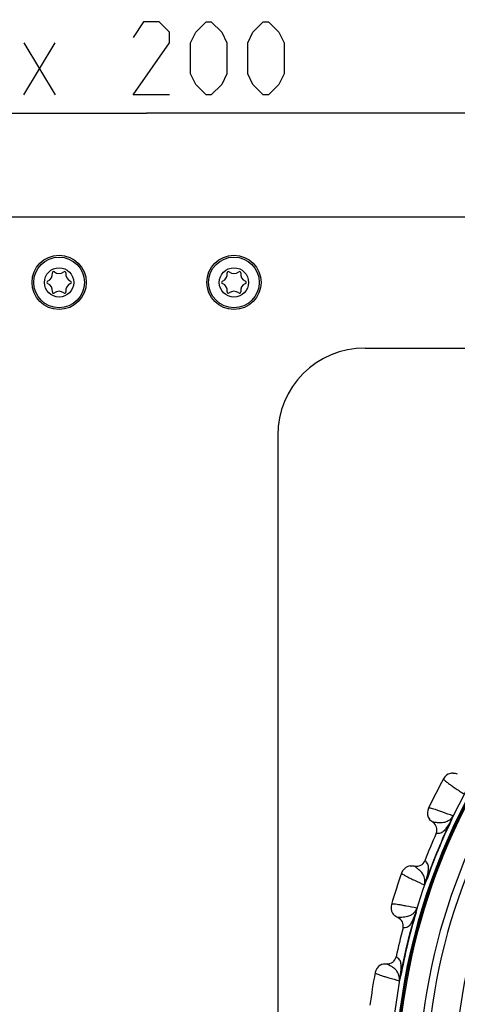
# Model space of a CAD drawing. Header units: millimetres. Extents: x 0 to 420, y 0 to 297.
# Tile 87 of 140: x 112 to 128, y 227 to 261. Entities that reach past the tile are written whole.
import ezdxf

# ---------------------------------------------------------------- set-up
doc = ezdxf.new("R2010")
doc.units = ezdxf.units.MM
doc.header["$LTSCALE"] = 23.1
doc.layers.get('0').update_dxf_attribs({"linetype": 'CONTINUOUS'})
doc.layers.add('DIM_PILOTEES', color=7, linetype='CONTINUOUS')
doc.styles.get("Standard").update_dxf_attribs({"font": 'txt', "width": 0.7})
doc.dimstyles.new('DIMSTYLE_1', dxfattribs={"dimtxt": 2.5, "dimasz": 3.5, "dimexe": 2, "dimexo": 0, "dimtad": 1, "dimlfac": 3.333333, "dimdsep": 46, "dimtxsty": 'Standard', "dimblk": '_FILLED', "dimblk1": '_FILLED', "dimblk2": '_FILLED', "dimcen": 0.09, "dimazin": 2, "dimtp": 0.8, "dimtm": 0.8, "dimtfac": 1, "dimtofl": 0, "dimtmove": 0, "dimatfit": 3, "dimldrblk": '_FILLED', "dimfxl": 0, "dimtolj": 1, "dimarcsym": 0})
doc.dimstyles.new('DIMSTYLE_2', dxfattribs={"dimtxt": 2.5, "dimasz": 3.5, "dimexe": 2, "dimexo": 0, "dimtad": 1, "dimlfac": 3.333333, "dimdsep": 46, "dimtxsty": 'Standard', "dimblk": '_FILLED', "dimblk1": '_FILLED', "dimblk2": '_FILLED', "dimcen": 0.09, "dimazin": 2, "dimtp": 0.5, "dimtm": 0.5, "dimtfac": 1, "dimtofl": 0, "dimtmove": 0, "dimatfit": 3, "dimldrblk": '_FILLED', "dimfxl": 0, "dimtolj": 1, "dimarcsym": 0})

# ---------------------------------------------------------------- blocks, each defined once
blk = doc.blocks.new('_FILLED')
at = {"color": 0, "linetype": 'ByBlock'}
blk.add_solid([(0, 0), (-1, 0.1429), (-1, -0.1429)], dxfattribs=at)
blk = doc.blocks.new('*D2')
at = {"layer": 'DIM_PILOTEES', "color": 2, "linetype": 'Continuous'}
for p, q in [((56.84, 253.087), (56.84, 265.977)), ((176.84, 253.087), (176.84, 265.977)), ((56.84, 263.977), (116.84, 263.977)), ((176.84, 263.977), (116.84, 263.977))]:
    blk.add_line(p, q, dxfattribs=at)
at = {"layer": 'DIM_PILOTEES', "color": 2, "linetype": 'Continuous', "xscale": 3.5, "yscale": 3.5, "zscale": 3.5, "rotation": 180}
blk.add_blockref('_FILLED', (56.84, 263.977), dxfattribs=at)
at = {"layer": 'DIM_PILOTEES', "color": 2, "linetype": 'Continuous', "xscale": 3.5, "yscale": 3.5, "zscale": 3.5}
blk.add_blockref('_FILLED', (176.84, 263.977), dxfattribs=at)
at = {"layer": 'DIM_PILOTEES', "color": 2, "linetype": 'Continuous', "insert": (116.505, 267.102), "char_height": 2.5, "width": 8.83929, "attachment_point": 2, "line_spacing_factor": 0.9}
blk.add_mtext('{\\ftxt;\\W0.0001;\\H0.0001;\\~}{\\ftxt;\\W2.3571428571;\\H2.5; }{\\ftxt;\\W0.0001;\\H0.0001;\\~}', dxfattribs=at)
blk = doc.blocks.new('*D3')
at = {"layer": 'DIM_PILOTEES', "color": 2, "linetype": 'Continuous'}
for p, q in [((86.84, 241.74), (86.84, 259.544)), ((146.84, 241.74), (146.84, 259.544)), ((86.84, 257.544), (116.84, 257.544)), ((146.84, 257.544), (116.84, 257.544))]:
    blk.add_line(p, q, dxfattribs=at)
at = {"layer": 'DIM_PILOTEES', "color": 2, "linetype": 'Continuous', "xscale": 3.5, "yscale": 3.5, "zscale": 3.5, "rotation": 180}
blk.add_blockref('_FILLED', (86.84, 257.544), dxfattribs=at)
at = {"layer": 'DIM_PILOTEES', "color": 2, "linetype": 'Continuous', "xscale": 3.5, "yscale": 3.5, "zscale": 3.5}
blk.add_blockref('_FILLED', (146.84, 257.544), dxfattribs=at)
at = {"layer": 'DIM_PILOTEES', "color": 2, "linetype": 'Continuous', "insert": (116.473, 260.669), "char_height": 2.5, "width": 17.41071, "attachment_point": 2, "line_spacing_factor": 0.9}
blk.add_mtext('{\\ftxt;\\W0.0001;\\H0.0001;\\~}{\\ftxt;\\W2.2857142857;\\H2.5; }{\\ftxt;\\W0.0001;\\H0.0001;\\~}{\\ftxt;\\W0.0001;\\H0.0001;\\~}{\\ftxt;\\W2.3571428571;\\H2.5; }{\\ftxt;\\W0.0001;\\H0.0001;\\~}', dxfattribs=at)
blk = doc.blocks.new('*D23')
at = {"layer": 'DIM_PILOTEES', "color": 2, "linetype": 'Continuous'}
for p, q in [((45.89, 195.072), (45.89, 284.202)), ((187.79, 195.072), (187.79, 284.202)), ((45.89, 282.202), (116.84, 282.202)), ((187.79, 282.202), (116.84, 282.202))]:
    blk.add_line(p, q, dxfattribs=at)
at = {"layer": 'DIM_PILOTEES', "color": 2, "linetype": 'Continuous', "xscale": 3.5, "yscale": 3.5, "zscale": 3.5, "rotation": 180}
blk.add_blockref('_FILLED', (45.89, 282.202), dxfattribs=at)
at = {"layer": 'DIM_PILOTEES', "color": 2, "linetype": 'Continuous', "xscale": 3.5, "yscale": 3.5, "zscale": 3.5}
blk.add_blockref('_FILLED', (187.79, 282.202), dxfattribs=at)
at = {"layer": 'DIM_PILOTEES', "color": 2, "linetype": 'Continuous', "insert": (115.829, 285.327), "char_height": 2.5, "width": 8.57143, "attachment_point": 2, "line_spacing_factor": 0.9}
blk.add_mtext('{\\ftxt;\\W0.0001;\\H0.0001;\\~}{\\ftxt;\\W2.2857142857;\\H2.5; }{\\ftxt;\\W0.0001;\\H0.0001;\\~}', dxfattribs=at)

msp = doc.modelspace()

# ---------------------------------------------------------------- linework, layer by layer
at = {"color": 7, "linetype": 'Continuous'}
for p, q in [((57.7404, 253.987), (175.9404, 253.987)), ((124.3404, 249.487), (142.2654, 249.487)), ((121.3404, 246.487), (121.3404, 199.387)), ((127.2954, 233.3077), (127.3054, 233.3029)), ((126.6616, 233.2255), (126.6604, 233.2255)), ((126.6616, 233.2255), (126.6604, 233.2255)), ((126.7816, 232.8472), (126.7801, 232.8474)), ((126.7816, 232.8472), (126.7801, 232.8474)), ((126.0392, 231.7229), (126.0384, 231.7238)), ((126.0392, 231.7229), (126.0384, 231.7238)), ((126.3915, 231.9056), (126.3903, 231.9065)), ((126.3915, 231.9056), (126.3903, 231.9065)), ((126.4292, 231.2166), (126.4397, 231.2129)), ((125.4648, 229.9551), (125.4636, 229.9549)), ((125.4649, 229.9551), (125.4636, 229.9549)), ((126.0779, 230.1355), (126.0886, 230.1323)), ((125.6425, 229.6003), (125.641, 229.6002)), ((125.6425, 229.6002), (125.641, 229.6002)), ((125.4045, 228.6092), (125.4032, 228.6099)), ((125.4045, 228.6092), (125.4032, 228.6099)), ((125.0852, 228.3736), (125.0842, 228.3744)), ((125.0851, 228.3737), (125.0842, 228.3744)), ((125.5496, 227.9346), (125.5605, 227.9326))]:
    msp.add_line(p, q, dxfattribs=at)
for centre, radius in [((113.8404, 251.737), 0.93), ((113.8404, 251.737), 0.87), ((119.8404, 251.737), 0.93), ((119.8404, 251.737), 0.87), ((113.8404, 251.737), 0.5025), ((119.8404, 251.737), 0.5025), ((146.8404, 223.987), 21.6412)]:
    msp.add_circle(centre, radius, dxfattribs=at)
for centre, radius, start, end in [((113.3517, 252.0192), 0.2599, 290.95218, 9.04782), ((113.6501, 252.0667), 0.0423, 50.95218, 189.04782), ((113.8404, 252.3013), 0.2599, 230.95218, 309.04782), ((114.0308, 252.0667), 0.0423, 350.95218, 129.04782), ((114.3292, 252.0192), 0.2599, 170.95218, 249.04782), ((119.3517, 252.0192), 0.2599, 290.95218, 9.04782), ((119.6501, 252.0667), 0.0423, 50.95218, 189.04782), ((119.8404, 252.3013), 0.2599, 230.95218, 309.04782), ((120.0308, 252.0667), 0.0423, 350.95218, 129.04782), ((120.3292, 252.0192), 0.2599, 170.95218, 249.04782), ((113.4597, 251.737), 0.0423, 110.95218, 249.04782), ((113.3517, 251.4548), 0.2599, 350.95218, 69.04782), ((114.3292, 251.4548), 0.2599, 110.95218, 189.04782), ((114.2211, 251.737), 0.0423, 290.95218, 69.04782), ((119.4597, 251.737), 0.0423, 110.95218, 249.04782), ((119.3517, 251.4548), 0.2599, 350.95218, 69.04782), ((120.3292, 251.4548), 0.2599, 110.95218, 189.04782), ((120.2211, 251.737), 0.0423, 290.95218, 69.04782), ((113.6501, 251.4073), 0.0423, 170.95218, 309.04782), ((113.8404, 251.1726), 0.2599, 50.95218, 129.04782), ((114.0308, 251.4073), 0.0423, 230.95218, 9.04782), ((119.6501, 251.4073), 0.0423, 170.95218, 309.04782), ((119.8404, 251.1726), 0.2599, 50.95218, 129.04782), ((120.0308, 251.4073), 0.0423, 230.95218, 9.04782), ((124.3404, 246.487), 3, 90, 180), ((146.8404, 223.987), 21.4888, 135.58257, 179.42821), ((146.8404, 223.987), 21.452, 139.88886, 175.11322), ((146.8404, 223.987), 21.4119, 139.88886, 175.11322), ((146.8404, 223.987), 20.6706, 138.7569, 176.24518), ((146.8404, 223.987), 20.4108, 138.7569, 176.24518), ((146.8404, 223.987), 19.4555, 137.0507, 177.95139), ((146.8404, 223.987), 22.53, 151.56213, 154.43786), ((127.3588, 234.5373), 0.375, 103.67798, 151.56321), ((127.3589, 234.5362), 0.3761, 91.53457, 103.65669), ((126.854, 233.5466), 0.375, 154.436, 202.64906), ((146.8404, 223.987), 21.6537, 154.50421, 160.49579), ((146.8404, 223.987), 21.6426, 154.50422, 160.4958), ((126.855, 233.5472), 0.3761, 202.6698, 214.69195), ((126.5057, 232.9685), 0.2999, 336.1846, 58.95164), ((146.8404, 223.987), 21.93, 156.16941, 158.83059), ((125.9482, 231.3598), 0.375, 111.85792, 160.56328), ((125.9485, 231.3588), 0.3761, 99.93834, 111.83765), ((126.1107, 232.0149), 0.2999, 256.04847, 338.81536), ((146.8404, 223.987), 22.53, 160.56213, 163.43786), ((125.6046, 230.3024), 0.375, 163.436, 211.64906), ((125.6055, 230.3031), 0.3761, 211.6698, 223.69195), ((125.351, 229.6769), 0.2999, 345.18461, 67.95161), ((146.8404, 223.987), 21.6537, 163.5042, 169.49579), ((146.8404, 223.987), 21.6426, 163.5042, 169.4958), ((146.8404, 223.987), 21.93, 165.16941, 167.83059), ((125.1101, 228.6732), 0.2999, 265.04848, 347.81536), ((125.0521, 228.0008), 0.375, 120.8754, 169.56327), ((125.0525, 227.9998), 0.3761, 108.9354, 120.85504), ((146.8404, 223.987), 22.53, 169.56213, 172.43786)]:
    msp.add_arc(centre, radius, start, end, dxfattribs=at)
for points, knots in [([(127.029, 234.7159), (127.029, 234.7078), (127.0454, 234.6869), (127.0785, 234.6541), (127.1353, 234.6076), (127.2128, 234.549), (127.3126, 234.4778), (127.4882, 234.3573), (127.6321, 234.2627), (127.7354, 234.1957)], [0, 0, 0, 0, 0.0276676, 0.0818253, 0.1640493, 0.2746457, 0.4136462, 0.5809734, 1, 1, 1, 1]), ([(127.3517, 233.4427), (127.2369, 233.4869), (127.0757, 233.5478), (126.875, 233.619), (126.7587, 233.6579), (126.6658, 233.6861), (126.5947, 233.7047), (126.5488, 233.7122), (126.5223, 233.7132), (126.5157, 233.7084)], [0, 0, 0, 0, 0.4190171, 0.5863448, 0.7253448, 0.835943, 0.9181717, 0.9723313, 1, 1, 1, 1]), ([(127.3517, 233.4427), (127.3246, 233.3876), (127.2621, 233.3145), (127.1462, 233.2447), (127.018, 233.2044), (126.8738, 233.2025), (126.7512, 233.2198), (126.6863, 233.2266), (126.6616, 233.2255)], [0, 0, 0, 0, 0.2372848, 0.3547763, 0.5205242, 0.7493717, 0.904537, 1, 1, 1, 1]), ([(127.2954, 233.3077), (127.247, 233.2168), (127.1721, 233.0862), (127.0544, 232.9321), (126.9582, 232.8512), (126.8582, 232.8399), (126.8061, 232.8438), (126.7816, 232.8472)], [0, 0, 0, 0, 0.4163371, 0.6037555, 0.7883407, 0.8999709, 1, 1, 1, 1]), ([(127.2954, 233.3077), (127.3007, 233.3185), (127.3218, 233.3625), (127.3392, 233.4082), (127.3517, 233.4427)], [0, 0, 0, 0, 0.2462431, 1, 1, 1, 1]), ([(127.3054, 233.3029), (127.3115, 233.3157), (127.323, 233.3411), (127.3378, 233.3785), (127.3475, 233.4085), (127.3516, 233.4296), (127.3525, 233.4389), (127.3517, 233.4427)], [0, 0, 0, 0, 0.2863283, 0.5637476, 0.8152553, 0.9207307, 1, 1, 1, 1]), ([(126.3736, 231.0814), (126.3935, 231.1395), (126.4009, 231.2354), (126.3683, 231.3667), (126.3062, 231.4858), (126.2055, 231.5891), (126.1066, 231.6636), (126.0559, 231.7048), (126.0392, 231.7229)], [0, 0, 0, 0, 0.2372859, 0.3547769, 0.5205255, 0.7493744, 0.9045391, 1, 1, 1, 1]), ([(126.4292, 231.2166), (126.4594, 231.3151), (126.4986, 231.4605), (126.5244, 231.6526), (126.5136, 231.7779), (126.4509, 231.8565), (126.4113, 231.8907), (126.3915, 231.9056)], [0, 0, 0, 0, 0.4163375, 0.6037555, 0.7883407, 0.8999711, 1, 1, 1, 1]), ([(125.5946, 231.4846), (125.5958, 231.4766), (125.6153, 231.4586), (125.653, 231.4314), (125.7165, 231.3943), (125.8021, 231.3485), (125.9119, 231.2938), (126.1041, 231.2022), (126.2612, 231.1313), (126.3736, 231.0814)], [0, 0, 0, 0, 0.0276676, 0.0818253, 0.1640493, 0.2746457, 0.4136462, 0.5809734, 1, 1, 1, 1]), ([(126.3736, 231.0814), (126.3833, 231.1038), (126.4048, 231.1477), (126.4215, 231.1936), (126.4292, 231.2167)], [0, 0, 0, 0, 0.5010859, 1, 1, 1, 1]), ([(126.3736, 231.0814), (126.3769, 231.0835), (126.3828, 231.0908), (126.3948, 231.1085), (126.4091, 231.1366), (126.4252, 231.1735), (126.435, 231.1996), (126.4397, 231.2129)], [0, 0, 0, 0, 0.0792325, 0.1846671, 0.4362279, 0.713657, 1, 1, 1, 1]), ([(126.1125, 230.2776), (125.9921, 230.3033), (125.8234, 230.3382), (125.614, 230.3771), (125.4931, 230.3973), (125.3969, 230.4107), (125.3238, 230.418), (125.2773, 230.4181), (125.2509, 230.415), (125.2452, 230.4093)], [0, 0, 0, 0, 0.4190169, 0.5863446, 0.7253449, 0.8359431, 0.9181717, 0.9723313, 1, 1, 1, 1]), ([(126.1125, 230.2776), (126.0944, 230.2189), (126.0439, 230.137), (125.9405, 230.0499), (125.8202, 229.99), (125.678, 229.9656), (125.5542, 229.9635), (125.489, 229.96), (125.4648, 229.9551)], [0, 0, 0, 0, 0.2372875, 0.3547816, 0.5205298, 0.7493755, 0.9045388, 1, 1, 1, 1]), ([(126.0779, 230.1355), (126.0852, 230.1587), (126.0951, 230.1941), (126.1042, 230.2359), (126.1086, 230.2599), (126.1116, 230.2717), (126.1125, 230.2776)], [0, 0, 0, 0, 0.4989002, 0.7520679, 0.8768897, 1, 1, 1, 1]), ([(126.0886, 230.1323), (126.0926, 230.1459), (126.1, 230.1727), (126.1087, 230.212), (126.1136, 230.2432), (126.1144, 230.2646), (126.1139, 230.2739), (126.1125, 230.2776)], [0, 0, 0, 0, 0.2863397, 0.5637478, 0.8152753, 0.9207191, 1, 1, 1, 1]), ([(126.0779, 230.1355), (126.0444, 230.038), (125.9908, 229.8974), (125.8987, 229.7268), (125.8163, 229.6318), (125.7193, 229.605), (125.6672, 229.6007), (125.6425, 229.6002)], [0, 0, 0, 0, 0.4163404, 0.6037582, 0.7883422, 0.8999716, 1, 1, 1, 1]), ([(125.5496, 227.9346), (125.5639, 228.0366), (125.58, 228.1863), (125.5754, 228.3801), (125.5451, 228.5021), (125.4709, 228.57), (125.4264, 228.5976), (125.4045, 228.6092)], [0, 0, 0, 0, 0.4163378, 0.6037557, 0.7883408, 0.8999712, 1, 1, 1, 1]), ([(125.5158, 227.7923), (125.5263, 227.8528), (125.5186, 227.9487), (125.4659, 228.0733), (125.3859, 228.1812), (125.2703, 228.2675), (125.1609, 228.3256), (125.1045, 228.3583), (125.0851, 228.3737)], [0, 0, 0, 0, 0.2372864, 0.3547773, 0.5205258, 0.7493747, 0.9045393, 1, 1, 1, 1]), ([(124.6833, 228.0687), (124.6858, 228.061), (124.7078, 228.0462), (124.7493, 228.0253), (124.8178, 227.9986), (124.9095, 227.9668), (125.0265, 227.9299), (125.2307, 227.8695), (125.3969, 227.8241), (125.5158, 227.7923)], [0, 0, 0, 0, 0.0276676, 0.0818253, 0.1640493, 0.2746457, 0.4136462, 0.5809734, 1, 1, 1, 1]), ([(125.5158, 227.7923), (125.5219, 227.816), (125.5362, 227.8627), (125.5455, 227.9106), (125.5496, 227.9346)], [0, 0, 0, 0, 0.5010851, 1, 1, 1, 1]), ([(125.5158, 227.7923), (125.5187, 227.7949), (125.5234, 227.803), (125.5325, 227.8224), (125.5422, 227.8524), (125.5523, 227.8914), (125.5579, 227.9187), (125.5605, 227.9326)], [0, 0, 0, 0, 0.0792315, 0.184667, 0.4362274, 0.7136569, 1, 1, 1, 1])]:
    msp.add_open_spline(points, degree=3, knots=knots, dxfattribs=at)
for points in [[(127.3489, 234.9122), (127.4017, 234.9136), (127.4561, 234.9033), (127.5048, 234.8827)], [(126.6604, 233.2255), (126.6155, 233.2525), (126.5756, 233.29), (126.5457, 233.3331)], [(125.8836, 231.7292), (125.9344, 231.7381), (125.9883, 231.7362), (126.0384, 231.7238)], [(125.4636, 229.9549), (125.415, 229.9746), (125.3698, 230.0053), (125.3335, 230.0432)], [(124.9305, 228.3555), (124.9793, 228.3723), (125.0327, 228.3788), (125.0842, 228.3744)]]:
    msp.add_open_spline(points, degree=3, dxfattribs=at)
at = {"layer": 'DIM_PILOTEES', "color": 2, "linetype": 'Continuous'}
for p, q in [((112.6336, 258.169), (113.705, 259.9547)), ((112.6336, 259.9547), (113.705, 258.169))]:
    msp.add_line(p, q, dxfattribs=at)
for points in [[(117.6336, 258.169), (116.3836, 258.169), (117.6336, 259.9547), (117.6336, 260.3119), (117.2764, 260.669), (116.7407, 260.669), (116.3836, 260.1333)], [(118.3478, 258.8833), (118.3478, 259.9547), (118.5264, 260.3119), (118.8836, 260.669), (119.0621, 260.669), (119.4193, 260.3119), (119.5978, 259.9547), (119.5978, 258.8833), (119.4193, 258.5262), (119.0621, 258.169), (118.8836, 258.169), (118.5264, 258.5262), (118.3478, 258.8833)], [(120.3121, 258.8833), (120.3121, 259.9547), (120.4907, 260.3119), (120.8478, 260.669), (121.0264, 260.669), (121.3836, 260.3119), (121.5621, 259.9547), (121.5621, 258.8833), (121.3836, 258.5262), (121.0264, 258.169), (120.8478, 258.169), (120.4907, 258.5262), (120.3121, 258.8833)]]:
    msp.add_lwpolyline(points, dxfattribs=at)

# ---------------------------------------------------------------- dimensions: what is measured, and where the dimension line sits
for base, p1, p2, text, dimstyle, picture, middle in [((187.7904, 282.2023), (45.8904, 195.0723), (187.7904, 195.0723), '{\\ftxt;\\W0.0001;\\H0.0001;\\~}{\\ftxt;\\W2.2857142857;\\H2.5; }{\\ftxt;\\W0.0001;\\H0.0001;\\~}', 'DIMSTYLE_1', '*D23', (115.4714, 282.2023)), ((176.8404, 263.9771), (56.8404, 253.087), (176.8404, 253.087), '{\\ftxt;\\W0.0001;\\H0.0001;\\~}{\\ftxt;\\W2.3571428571;\\H2.5; }{\\ftxt;\\W0.0001;\\H0.0001;\\~}', 'DIMSTYLE_2', '*D2', (116.1474, 263.9771)), ((146.8404, 257.544), (86.8404, 241.7401), (146.8404, 241.7401), '{\\ftxt;\\W0.0001;\\H0.0001;\\~}{\\ftxt;\\W2.2857142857;\\H2.5; }{\\ftxt;\\W0.0001;\\H0.0001;\\~}{\\ftxt;\\W0.0001;\\H0.0001;\\~}{\\ftxt;\\W2.3571428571;\\H2.5; }{\\ftxt;\\W0.0001;\\H0.0001;\\~}', 'DIMSTYLE_2', '*D3', (116.3836, 257.544))]:
    dim = msp.add_linear_dim(base=base, p1=p1, p2=p2, text=text, dimstyle=dimstyle, dxfattribs=at)
    dim.commit()
    dim.dimension.update_dxf_attribs({"geometry": picture, "text_midpoint": middle, "dimtype": 160})

doc.saveas('drawing.dxf')
